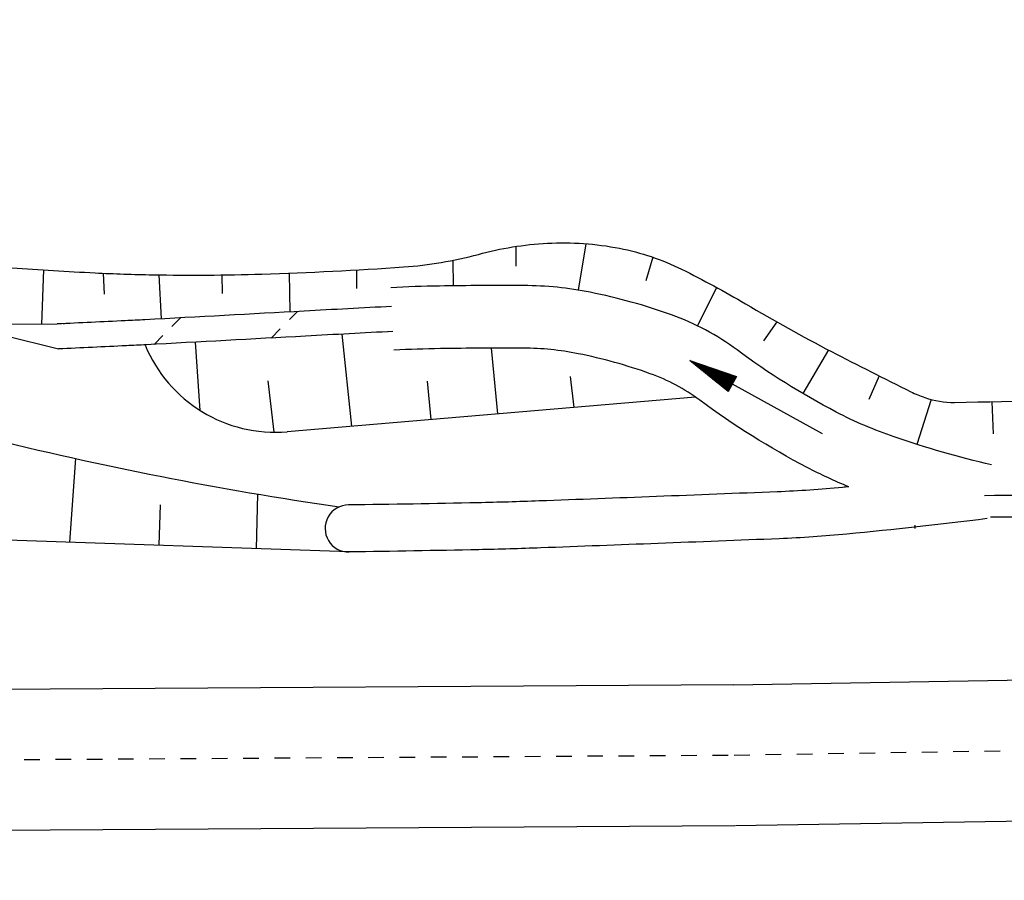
# Model space of a CAD drawing. Extents: x 0 to 1135, y 0 to 420.
# Tile 30 of 116: x 468 to 499, y 147 to 175. Entities that reach past the tile are written whole.
import ezdxf

# ---------------------------------------------------------------- set-up
doc = ezdxf.new("R2010")
doc.units = 0
doc.header["$LTSCALE"] = 2
doc.header["$MEASUREMENT"] = 0
doc.linetypes.add('ACAD_ISO05W100', pattern=[0.5, 0.25, -0.25])
doc.linetypes.add('AUSGEZOGEN', pattern=[0])
doc.layers.get('0').update_dxf_attribs({"color": 8, "linetype": 'AUSGEZOGEN'})
for name, color, linetype in [('Bahnachse', 7, 'CONTINUOUS'), ('BOESCHG', 8, 'AUSGEZOGEN'), ('Boeschungen', 15, 'CONTINUOUS'), ('FBRTOP', 8, 'AUSGEZOGEN'), ('Gleisachsen', 7, 'CONTINUOUS'), ('GRABEN', 8, 'AUSGEZOGEN'), ('MULDE', 8, 'AUSGEZOGEN'), ('PFEILTOP', 8, 'AUSGEZOGEN'), ('Rinne', 200, 'CONTINUOUS')]:
    doc.layers.add(name, color=color, linetype=linetype)

# ---------------------------------------------------------------- blocks, each defined once
blk = doc.blocks.new('PFEIL2')
at = {"color": 0}
for p, q in [((0.8796887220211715, 0.0024565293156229), (-2.401395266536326, -0.0115320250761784)), ((0.8808543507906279, -0.2709205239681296), (0.8785230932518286, 0.2758335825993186)), ((0.8785230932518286, 0.2758335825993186), (2.42908935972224, 0.0090619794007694)), ((0.9110887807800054, 0.2702307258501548), (0.878570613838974, 0.2646884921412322)), ((0.9651190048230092, 0.2609349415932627), (0.8786494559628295, 0.2461975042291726)), ((1.019149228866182, 0.2516391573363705), (0.8787282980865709, 0.2277065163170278)), ((1.073179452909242, 0.24234337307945), (0.8788071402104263, 0.2092155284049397)), ((1.127209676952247, 0.2330475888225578), (0.8788859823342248, 0.1907245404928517)), ((1.18123990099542, 0.2237518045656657), (0.8789648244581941, 0.1722335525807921)), ((1.235270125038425, 0.2144560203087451), (0.8790436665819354, 0.1537425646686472)), ((1.289300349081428, 0.2051602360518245), (0.8791225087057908, 0.1352515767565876)), ((1.34333057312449, 0.195864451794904), (0.8792013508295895, 0.1167605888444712)), ((1.397360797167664, 0.1865686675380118), (0.8792801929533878, 0.0982696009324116)), ((1.451391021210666, 0.1772728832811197), (0.8793590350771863, 0.0797786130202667)), ((1.505421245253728, 0.1679770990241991), (0.8794378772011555, 0.0612876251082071)), ((1.559451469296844, 0.1586813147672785), (0.8795167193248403, 0.0427966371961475)), ((1.613481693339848, 0.1493855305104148), (0.8795955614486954, 0.024305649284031)), ((1.66751191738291, 0.140089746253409), (0.8796744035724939, 0.005814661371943)), ((1.721542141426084, 0.1307939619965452), (0.8797532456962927, -0.0126763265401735)), ((1.775572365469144, 0.1214981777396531), (0.8798320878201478, -0.0311673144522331)), ((1.82960258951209, 0.1122023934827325), (0.8799109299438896, -0.0496583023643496)), ((1.883632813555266, 0.1029066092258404), (0.8799897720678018, -0.0681492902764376)), ((1.937663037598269, 0.0936108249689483), (0.8800686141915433, -0.08664027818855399)), ((1.991693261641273, 0.0843150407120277), (0.8801474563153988, -0.105131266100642)), ((2.045723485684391, 0.0750192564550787), (0.8802262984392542, -0.1236222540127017)), ((2.099753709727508, 0.0657234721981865), (0.8803051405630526, -0.1421132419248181)), ((2.153783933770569, 0.056427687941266), (0.8803839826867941, -0.1606042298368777)), ((2.207814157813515, 0.0471319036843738), (0.8804628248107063, -0.1790952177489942)), ((2.26184438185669, 0.0378361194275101), (0.8805416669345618, -0.1975862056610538)), ((2.315874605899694, 0.0285403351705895), (0.8806205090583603, -0.2160771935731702)), ((2.36990482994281, 0.0192445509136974), (0.8806993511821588, -0.2345681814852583)), ((2.423935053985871, 0.009948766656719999), (0.8807781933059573, -0.2530591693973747)), ((2.42908935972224, 0.0090619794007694), (0.8808543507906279, -0.2709205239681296))]:
    blk.add_line(p, q, dxfattribs=at)

msp = doc.modelspace()

# ---------------------------------------------------------------- hatches: boundary and pattern name
at = {"layer": 'Rinne'}
h = msp.add_hatch(dxfattribs=at)
h.set_pattern_fill('ANSI31', color=256, scale=20, style=0)
h.set_pattern_definition([(45, (0, 0), (-1.767766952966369, 1.767766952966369), [])])
edge = h.paths.add_edge_path()
edge.add_arc((528.2590354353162, -770.3687175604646), 937.1554848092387, 92.98311933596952, 93.15417247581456)
edge.add_arc((305.3165419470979, 3275.306311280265), 3114.657664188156, 273.0603708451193, 273.15417268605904, ccw=False)
edge.add_arc((465.3920332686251, 281.24885905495), 116.3240953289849, 272.7503411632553, 273.0603708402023, ccw=False)
edge.add_arc((404.5538717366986, 1547.669879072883), 1384.205588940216, 272.66032673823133, 272.75034279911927, ccw=False)
edge.add_arc((528.2590354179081, -770.3687175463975), 936.3554847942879, 92.98311933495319, 93.15417247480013)
edge.add_arc((305.316542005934, 3275.306309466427), 3115.457662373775, 273.0603708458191, 273.1541726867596, ccw=False)
edge.add_arc((465.3920332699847, 281.2488590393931), 117.1240953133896, 272.7503411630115, 273.0603708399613, ccw=False)
edge.add_arc((404.5538723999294, 1547.669864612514), 1385.005574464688, 272.6603267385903, 272.75034279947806, ccw=False)

# ---------------------------------------------------------------- linework, layer by layer
at = {"layer": 'Bahnachse', "linetype": 'ACAD_ISO05W100'}
msp.add_lwpolyline([(430.7430888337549, 150.8069324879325), (490.4374296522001, 151.1807790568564), (528.7398420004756, 151.8017423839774)], dxfattribs=at)
at = {"layer": 'BOESCHG'}
for p, q in [((483.458970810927, 167.4337679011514), (483.4572547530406, 166.808877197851)), ((485.6892938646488, 167.5209880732), (485.4475579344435, 166.0381151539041)), ((481.4453865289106, 166.9899949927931), (481.4555972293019, 166.1742169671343)), ((487.8353029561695, 167.0907807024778), (487.6147460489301, 166.3377438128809)), ((468.3635237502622, 166.6833928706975), (468.2949672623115, 164.9544970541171)), ((470.2671872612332, 166.5782467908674), (470.3029032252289, 165.9117842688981)), ((472.0496607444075, 166.5248546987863), (472.1173744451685, 165.1182386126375)), ((474.0575339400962, 166.5227974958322), (474.0741709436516, 165.9281018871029)), ((476.2084173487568, 166.5816906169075), (476.233604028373, 165.3417257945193)), ((478.3620273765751, 166.6840534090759), (478.3678623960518, 166.0912780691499)), ((489.8727202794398, 166.1246511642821), (489.2678899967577, 164.8928011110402)), ((491.8014655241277, 165.0197942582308), (491.3761466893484, 164.4191742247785)), ((478.2101561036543, 161.6871063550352), (477.9039780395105, 164.6317969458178)), ((473.3679714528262, 162.1922025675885), (473.2182775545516, 164.3763113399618)), ((482.8857289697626, 162.083394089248), (482.6751453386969, 164.1847953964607)), ((493.4498396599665, 164.1253065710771), (492.6296823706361, 162.7325369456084)), ((475.7370163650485, 161.4968214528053), (475.5389252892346, 163.1344950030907)), ((480.7548923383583, 161.90279067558), (480.629829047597, 163.1247543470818)), ((485.3173323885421, 162.2894896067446), (485.2014287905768, 163.2788188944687)), ((495.0701382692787, 163.2957524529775), (494.7341428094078, 162.5480129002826)), ((489.199536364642, 162.6185337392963), (476.1533193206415, 161.5127749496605)), ((496.726751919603, 162.543391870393), (496.2732952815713, 161.1080012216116)), ((498.6745091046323, 162.4725866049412), (498.7130459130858, 161.4447391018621)), ((469.1984018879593, 157.9828671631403), (469.3890254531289, 160.6564024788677)), ((475.1633365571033, 157.7753291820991), (475.206603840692, 159.5198536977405)), ((472.0558645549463, 157.8834474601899), (472.1050699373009, 159.1799538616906)), ((478.1297892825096, 157.6721173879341), (463.5577954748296, 158.1791207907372))]:
    msp.add_line(p, q, dxfattribs=at)
msp.add_lwpolyline([(465.2566315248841, 167.1768137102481, 0.01209742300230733), (466.770492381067, 166.8309835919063, 0.03221863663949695), (467.3486913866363, 166.7518719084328, 0.0054845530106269), (470.0072106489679, 166.5905788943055, 0.007905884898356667), (471.8539011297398, 166.5281082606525, 0.01231876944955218), (475.335028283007, 166.5511961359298, 0.009440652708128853), (479.8715313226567, 166.7788892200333, 0.0491055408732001), (482.2587695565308, 167.181704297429, -0.0532224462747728), (484.4652529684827, 167.5354085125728, -0.06097642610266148), (486.7713384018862, 167.3755799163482, -0.06733877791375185), (488.7562665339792, 166.7057166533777, -0.01839145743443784), (490.797814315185, 165.5990759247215, 0.01360101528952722), (493.5435395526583, 164.076523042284, 0.005260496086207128), (496.0808694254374, 162.792163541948, 0.03066034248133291), (496.531309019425, 162.6034379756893, 0.0881792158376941), (497.4765008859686, 162.4513335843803, 0.006974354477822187), (509.4823245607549, 162.8151676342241, 0.001026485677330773), (545.968391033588, 164.5055701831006, 0.002488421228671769), (561.0138717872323, 165.3086586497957, 0.003211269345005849), (575.7659126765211, 166.2648368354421, -0.002741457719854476), (593.0449473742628, 167.4011112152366, -0.0208079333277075), (613.8940553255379, 167.7883858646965, 0.0354898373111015), (626.1161968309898, 168.3744340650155, 0.0002895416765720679), (626.5790231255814, 168.4299793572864, -0.0007086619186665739)], format="xyb", dxfattribs=at)
for centre, radius, start, end in [((475.7728275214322, 166.0019805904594), 4.50530146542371, 202.3373682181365, 274.8446421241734), ((494.2781633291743, 272.5975104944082), 114.6746739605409, 255.9464615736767, 261.7454322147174)]:
    msp.add_arc(centre, radius, start, end, dxfattribs=at)
at = {"layer": 'Boeschungen', "linetype": 'Continuous'}
msp.add_line((536.7481900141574, 158.7438323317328), (498.6283747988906, 158.7870815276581), dxfattribs=at)
msp.add_lwpolyline([(496.2207930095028, 158.425490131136), (496.2191719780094, 158.5254789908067)], dxfattribs=at)
at = {"layer": 'FBRTOP', "const_width": 0.5}
for points in [[(778.2033404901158, 222.1254509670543, 3.58794265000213e-06), (815.6081637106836, 224.7986585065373, -2.056497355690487e-06), (853.0129869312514, 227.4718660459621, -8.510155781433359e-07), (902.8859094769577, 231.0358387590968, 1.316314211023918e-06), (950, 234.4026550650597, 2.216225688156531e-06)], [(778.4883881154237, 218.1356204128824, 3.587972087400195e-06), (815.8932577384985, 220.8088312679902, -2.056496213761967e-06), (853.2981273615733, 223.4820421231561, -8.510093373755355e-07), (903.1710383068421, 227.0460140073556, 1.308300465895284e-06), (950, 230.3924539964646, 2.216227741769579e-06)], [(703.3947087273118, 216.7798773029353, -9.99253101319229e-07), (715.8628137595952, 217.6706428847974, 9.206125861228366e-06)], [(703.6798951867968, 212.79005666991, -9.989389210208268e-07), (716.1479308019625, 213.6808172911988, 9.206075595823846e-06)]]:
    msp.add_lwpolyline(points, format="xyb", dxfattribs=at)
at = {"layer": 'Gleisachsen', "linetype": 'Continuous'}
for p, q in [((490.4009571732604, 153.4304834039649), (542.8866139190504, 154.2813871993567)), ((453.0449159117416, 153.1966457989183), (490.4233388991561, 153.4307349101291)), ((490.473902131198, 148.9310747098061), (542.9595588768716, 149.7819785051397)), ((453.2128589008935, 148.697609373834), (490.4515204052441, 148.9308232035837))]:
    msp.add_line(p, q, dxfattribs=at)
at = {"layer": 'GRABEN', "linetype": 'Continuous'}
for p, q in [((467.2875717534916, 164.9512829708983), (468.8014683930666, 164.9561130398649)), ((467.1290374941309, 164.5840406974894), (468.8386002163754, 164.156975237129))]:
    msp.add_line(p, q, dxfattribs=at)
at = {"layer": 'GRABEN'}
msp.add_lwpolyline([(498.4315477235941, 159.4796952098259, 3.125270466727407e-05), (508.7913116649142, 159.5846071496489, 0.0001437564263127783), (511.0435202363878, 159.6082033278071, 1.281816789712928e-05), (537.2122192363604, 159.8905659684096, 1.374560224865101e-05), (561.6152615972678, 160.1551729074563, 0.00554450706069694), (617.0673510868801, 161.3730500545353, 0.02990617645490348), (627.3150211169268, 162.3272134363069, 0.02963325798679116), (637.4184446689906, 164.5006137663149, -0.01653691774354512), (655.40421208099, 168.8651556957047, -0.00214570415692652), (668.0931117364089, 171.4466036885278, -0.002536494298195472), (678.84706837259, 173.5297283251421, -0.01873610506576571), (679.8556393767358, 173.680918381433, -0.004088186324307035), (684.503155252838, 174.1620316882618)], format="xyb", dxfattribs=at)
at = {"layer": 'MULDE'}
for points in [[(498.6598310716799, 160.4532899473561, -0.02473530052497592), (495.5513203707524, 161.3463971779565, -0.03798343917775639), (493.6942444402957, 162.1428886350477, -0.03926734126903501), (490.528643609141, 164.1257540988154, 0.07351729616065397), (488.4306875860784, 165.2483226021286, 0.03685311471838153), (485.837739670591, 165.9683729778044, 0.04816799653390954), (483.7082450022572, 166.1840488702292, 0.00514219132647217), (481.0129400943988, 166.1689287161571, 0.009043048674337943), (479.4566133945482, 166.1160249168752, 0.0007463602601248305)], [(494.1005981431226, 159.7539569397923, -0.02396116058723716), (492.7687425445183, 160.3699119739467, -0.03926734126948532), (489.3373275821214, 162.5192777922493, 0.07351729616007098), (487.755153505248, 163.365863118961, 0.03685311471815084), (485.4458953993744, 164.0071340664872, 0.04816799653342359), (483.6988959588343, 164.1840707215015, 0.005142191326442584), (481.0447268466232, 164.1691813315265, 0.009043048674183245), (479.5606968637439, 164.118735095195, 0.000746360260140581)], [(494.1005981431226, 159.7539569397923, -0.0003116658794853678), (493.8947084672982, 159.7339294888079, -0.01420362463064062), (491.8111900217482, 159.5921591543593, -0.0002840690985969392), (487.9494869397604, 159.4416097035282, -0.0002927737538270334), (484.2024841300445, 159.2998610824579, -0.004057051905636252), (482.2406362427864, 159.2427311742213, -0.001936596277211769), (478.109912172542, 159.1719856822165, -0.001936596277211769)], [(498.523783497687, 158.7353884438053, -0.00673730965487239), (494.039001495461, 158.2408857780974, -0.01420362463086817), (491.8704750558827, 158.0933311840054, -0.0002840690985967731), (488.007068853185, 157.9427153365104, -0.0002927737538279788), (484.2583106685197, 157.8009003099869, -0.004057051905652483), (482.2721311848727, 157.7430618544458, -0.001936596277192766), (478.1297892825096, 157.6721173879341, -0.001936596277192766)]]:
    msp.add_lwpolyline(points, format="xyb", dxfattribs=at)
msp.add_arc((478.110696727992, 158.421930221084), 0.7500558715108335, 90.05993117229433, 271.4586126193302, dxfattribs=at)
at = {"layer": 'Rinne'}
for points in [[(479.487838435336, 165.5168379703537, 0.0007463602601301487), (476.6940293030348, 165.367063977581, -0.0004092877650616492), (471.6023618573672, 165.0906610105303, -0.001352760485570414), (470.9737375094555, 165.0587573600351, -0.0003927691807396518), (468.8014683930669, 164.9561130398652, -0.0003927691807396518)], [(479.5294718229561, 164.7179220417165, 0.000746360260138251), (476.7380476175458, 164.5682759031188, -0.000409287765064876), (471.6450723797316, 164.2918019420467, -0.001352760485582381), (471.0121247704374, 164.2596788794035, -0.0003927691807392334), (468.8386002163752, 164.1569752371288, -0.0003927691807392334)]]:
    msp.add_lwpolyline(points, format="xyb", dxfattribs=at)

# ---------------------------------------------------------------- block references
at = {"layer": 'PFEILTOP', "rotation": 150.9910680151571}
msp.add_blockref('PFEIL2', (491.1451259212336, 162.6146057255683), dxfattribs=at)

doc.saveas('drawing.dxf')
